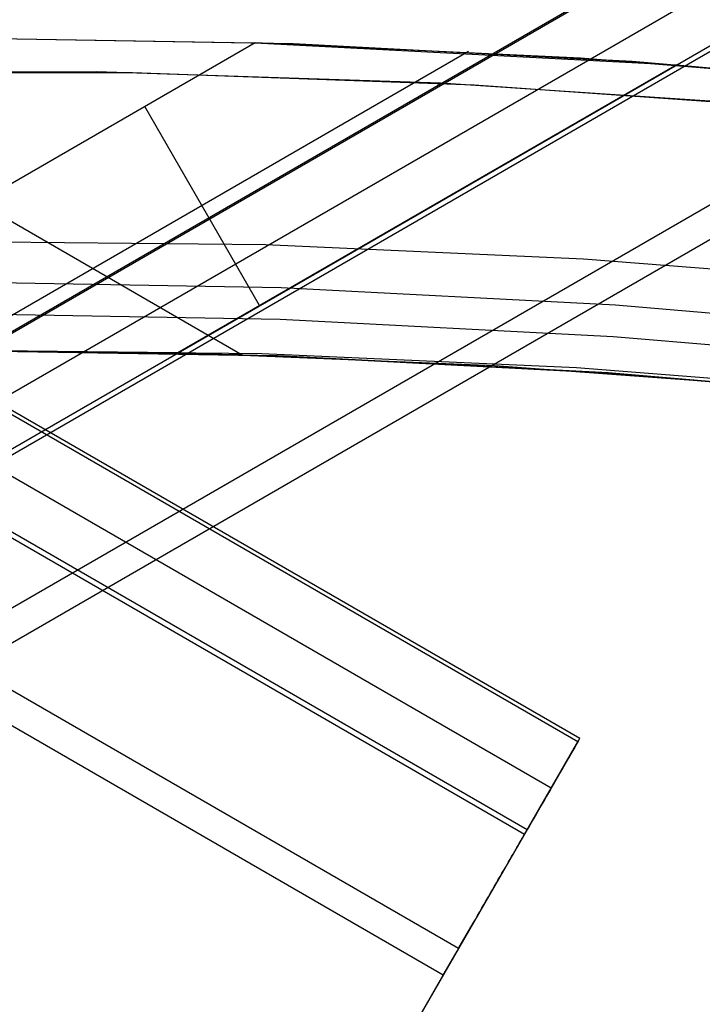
# Model space of a CAD drawing. Header units: millimetres. Extents: x 6239 to 7218, y -13987 to -13139.
# Tile 214 of 256: x 6729 to 6734, y -13391 to -13384. Entities that reach past the tile are written whole.
import ezdxf

# ---------------------------------------------------------------- set-up
doc = ezdxf.new("R2010")
doc.units = ezdxf.units.MM
doc.layers.add('color', color=7, linetype='Continuous')

msp = doc.modelspace()

# ---------------------------------------------------------------- linework, layer by layer
at = {"color": 7, "true_color": 0xffffff}
for p, q in [((7156.8056, -13139.2647, 53.6559), (6723.802, -13389.2595, 53.6559)), ((7156.8056, -13139.2647, 53.6559), (6723.802, -13389.2595, 53.6559)), ((6723.8061, -13389.2668, 54.4845), (7156.8098, -13139.272, 54.4845)), ((6300.1286, -13139.3067, 78.3645), (6733.1322, -13389.3015, 78.3645)), ((6300.1286, -13139.3067, 78.3645), (6733.1322, -13389.3015, 78.3645)), ((6733.1451, -13389.2793, 78.1396), (6300.1414, -13139.2845, 78.1396)), ((7157.0025, -13139.6057, 51.9508), (6723.9988, -13389.6004, 51.9508)), ((6299.9317, -13139.6476, 80.0697), (6732.9354, -13389.6424, 80.0697)), ((7157.1803, -13139.9137, 54.8552), (6724.1767, -13389.9085, 54.8552)), ((7157.1803, -13139.9137, 54.8552), (6724.1767, -13389.9085, 54.8552)), ((6299.7349, -13139.9886, 81.7748), (6732.7386, -13389.9833, 81.7748)), ((6299.7349, -13139.9886, 81.7748), (6732.7386, -13389.9833, 81.7748)), ((6299.7539, -13139.9557, 77.1652), (6732.7575, -13389.9505, 77.1652)), ((6299.7539, -13139.9557, 77.1652), (6732.7575, -13389.9505, 77.1652)), ((7157.1993, -13139.9466, 50.2456), (6724.1956, -13389.9414, 50.2456)), ((7157.1993, -13139.9466, 50.2456), (6724.1956, -13389.9414, 50.2456)), ((6724.6828, -13390.7852, 49.4706), (7157.6865, -13140.7904, 49.4706)), ((6732.2514, -13390.8272, 82.5499), (6299.2477, -13140.8324, 82.5499)), ((7157.799, -13140.9852, 49.4962), (6724.7953, -13390.98, 49.4962)), ((7157.799, -13140.9852, 49.4962), (6724.7953, -13390.98, 49.4962)), ((6732.1389, -13391.022, 82.5242), (6299.1352, -13141.0272, 82.5242)), ((6732.1389, -13391.022, 82.5242), (6299.1352, -13141.0272, 82.5242)), ((6726.6538, -13384.141, 76.558), (6730.656, -13386.4517, 76.558)), ((6726.6538, -13384.141, 76.558), (6730.656, -13386.4517, 76.558)), ((6730.7536, -13384.1536, 55.4769), (6726.7965, -13386.4383, 55.4769)), ((6730.7536, -13384.1536, 55.4769), (6726.7965, -13386.4383, 55.4769)), ((6731.0073, -13384.1619, 47.975), (6728.4792, -13384.1183, 47.975)), ((6731.0073, -13384.1619, 89.3497), (6728.4792, -13384.1183, 89.3497)), ((6731.0339, -13384.1629, 68.6623), (6728.4792, -13384.1183, 68.6623)), ((6731.0073, -13384.1619, 89.3497), (6728.4792, -13384.1183, 89.3497)), ((6731.0073, -13384.1619, 47.975), (6728.4792, -13384.1183, 47.975)), ((6733.1496, -13384.2674, 55.7763), (6730.7536, -13384.1536, 55.4769)), ((6730.7536, -13384.1536, 55.4769), (6733.8574, -13384.316, 48.1457)), ((6730.7536, -13384.1536, 55.4769), (6733.8574, -13384.316, 48.1457)), ((6733.1496, -13384.2674, 55.7763), (6730.7536, -13384.1536, 55.4769)), ((6733.5323, -13384.2928, 47.975), (6731.0073, -13384.1619, 47.975)), ((6733.5323, -13384.2928, 89.3497), (6731.0073, -13384.1619, 89.3497)), ((6733.5323, -13384.2928, 89.3497), (6731.0073, -13384.1619, 89.3497)), ((6733.5323, -13384.2928, 47.975), (6731.0073, -13384.1619, 47.975)), ((6733.5855, -13384.2965, 68.6623), (6731.0339, -13384.1629, 68.6623)), ((6732.3252, -13384.2193, 51.8267), (6728.5165, -13386.4183, 51.8267)), ((6735.5483, -13384.4602, 56.0917), (6733.1496, -13384.2674, 55.7763)), ((6735.5483, -13384.4602, 56.0917), (6733.1496, -13384.2674, 55.7763)), ((6736.0513, -13384.5108, 47.975), (6733.5323, -13384.2928, 47.975)), ((6736.0513, -13384.5108, 89.3497), (6733.5323, -13384.2928, 89.3497)), ((6736.0513, -13384.5108, 89.3497), (6733.5323, -13384.2928, 89.3497)), ((6736.0513, -13384.5108, 47.975), (6733.5323, -13384.2928, 47.975)), ((6736.1308, -13384.5191, 68.6623), (6733.5855, -13384.2965, 68.6623)), ((6733.8574, -13384.316, 48.1457), (6730.1808, -13386.4387, 48.1457)), ((6733.8574, -13384.316, 48.1457), (6730.1808, -13386.4387, 48.1457)), ((6733.8574, -13384.316, 48.1457), (6736.1592, -13384.5221, 48.4526)), ((6733.8574, -13384.316, 48.1457), (6736.1592, -13384.5221, 48.4526)), ((6730.7852, -13386.0898, 48.1457), (6729.9389, -13384.624, 55.4769)), ((6730.8277, -13385.6436, 46.475), (6728.4792, -13385.6183, 46.475)), ((6730.8277, -13385.6436, 46.475), (6728.4792, -13385.6183, 46.475)), ((6733.174, -13385.7482, 46.475), (6730.8277, -13385.6436, 46.475)), ((6733.174, -13385.7482, 46.475), (6730.8277, -13385.6436, 46.475)), ((6735.5154, -13385.9318, 46.475), (6733.174, -13385.7482, 46.475)), ((6735.5154, -13385.9318, 46.475), (6733.174, -13385.7482, 46.475)), ((6730.9452, -13385.9587, 88.6051), (6728.4792, -13385.9162, 88.6051)), ((6730.9452, -13385.9587, 88.6051), (6728.4792, -13385.9162, 88.6051)), ((6733.4083, -13386.0864, 88.6051), (6730.9452, -13385.9587, 88.6051)), ((6733.4083, -13386.0864, 88.6051), (6730.9452, -13385.9587, 88.6051)), ((6735.8654, -13386.299, 88.6051), (6733.4083, -13386.0864, 88.6051)), ((6735.8654, -13386.299, 88.6051), (6733.4083, -13386.0864, 88.6051)), ((6730.9372, -13386.1918, 89.0308), (6728.4792, -13386.1494, 89.0308)), ((6730.9372, -13386.1918, 89.0308), (6728.4792, -13386.1494, 89.0308)), ((6733.3922, -13386.319, 89.0308), (6730.9372, -13386.1918, 89.0308)), ((6733.3922, -13386.319, 89.0308), (6730.9372, -13386.1918, 89.0308)), ((6735.8413, -13386.5309, 89.0308), (6733.3922, -13386.319, 89.0308)), ((6735.8413, -13386.5309, 89.0308), (6733.3922, -13386.319, 89.0308)), ((6728.4792, -13386.4183, 89.3497), (6730.9279, -13386.4606, 89.3497)), ((6728.4792, -13386.4183, 55.6672), (6730.8629, -13386.4584, 55.9504)), ((6730.1808, -13386.4387, 48.1457), (6728.4792, -13386.4183, 51.9075)), ((6730.656, -13386.4517, 76.558), (6728.4792, -13386.4183, 76.3134)), ((6728.4792, -13386.4183, 81.147), (6730.656, -13386.4517, 76.558)), ((6728.4792, -13386.4183, 89.3497), (6730.9279, -13386.4606, 89.3497)), ((6728.4792, -13386.4183, 46.475), (6730.9279, -13386.4606, 46.475)), ((6730.9184, -13386.4602, 67.9123), (6728.4792, -13386.4183, 67.9123)), ((6728.4792, -13386.4183, 46.475), (6730.9279, -13386.4606, 46.475)), ((6728.4792, -13386.4183, 81.147), (6730.656, -13386.4517, 76.558)), ((6730.656, -13386.4517, 76.558), (6728.4792, -13386.4183, 76.3134)), ((6730.1808, -13386.4387, 48.1457), (6728.4792, -13386.4183, 51.9075)), ((6728.4792, -13386.4183, 55.6672), (6730.8629, -13386.4584, 55.9504)), ((6730.8014, -13386.4463, 88.1), (6728.4792, -13386.4213, 88.1)), ((6730.8014, -13386.4463, 88.1), (6728.4792, -13386.4213, 88.1)), ((6732.5162, -13386.5333, 48.4342), (6730.1808, -13386.4387, 48.1457)), ((6732.5162, -13386.5333, 48.4342), (6730.1808, -13386.4387, 48.1457)), ((6733.1214, -13386.5497, 88.1), (6730.8014, -13386.4463, 88.1)), ((6733.1214, -13386.5497, 88.1), (6730.8014, -13386.4463, 88.1)), ((6730.8629, -13386.4584, 55.9504), (6733.2531, -13386.5791, 56.2504)), ((6730.8629, -13386.4584, 55.9504), (6733.2531, -13386.5791, 56.2504)), ((6733.3546, -13386.586, 67.9123), (6730.9184, -13386.4602, 67.9123)), ((6730.9279, -13386.4606, 89.3497), (6733.3736, -13386.5873, 89.3497)), ((6730.9279, -13386.4606, 89.3497), (6733.3736, -13386.5873, 89.3497)), ((6730.9279, -13386.4606, 46.475), (6733.3736, -13386.5873, 46.475)), ((6730.9279, -13386.4606, 46.475), (6733.3736, -13386.5873, 46.475)), ((6734.8551, -13386.7054, 48.7386), (6732.5162, -13386.5333, 48.4342)), ((6734.8551, -13386.7054, 48.7386), (6732.5162, -13386.5333, 48.4342)), ((6735.4366, -13386.7313, 88.1), (6733.1214, -13386.5497, 88.1)), ((6735.4366, -13386.7313, 88.1), (6733.1214, -13386.5497, 88.1)), ((6733.2531, -13386.5791, 56.2504), (6735.6457, -13386.7812, 56.567)), ((6733.2531, -13386.5791, 56.2504), (6735.6457, -13386.7812, 56.567)), ((6735.7851, -13386.7955, 67.9123), (6733.3546, -13386.586, 67.9123)), ((6733.3736, -13386.5873, 89.3497), (6735.8135, -13386.7984, 89.3497)), ((6733.3736, -13386.5873, 89.3497), (6735.8135, -13386.7984, 89.3497)), ((6733.3736, -13386.5873, 46.475), (6735.8135, -13386.7984, 46.475)), ((6733.3736, -13386.5873, 46.475), (6735.8135, -13386.7984, 46.475)), ((6733.1356, -13389.2958, 78.3336), (6725.2152, -13403.0142, 78.3336)), ((6732.7386, -13389.9833, 81.7748), (6733.1322, -13389.3015, 78.3645)), ((6732.7386, -13389.9833, 81.7748), (6733.1322, -13389.3015, 78.3645)), ((6733.1248, -13389.3143, 77.8581), (6733.1198, -13389.3231, 77.8255)), ((6733.1248, -13389.3143, 77.8581), (6733.1198, -13389.3231, 77.8255)), ((6733.1294, -13389.3065, 77.891), (6733.1248, -13389.3143, 77.8581)), ((6733.1294, -13389.3065, 77.891), (6733.1248, -13389.3143, 77.8581)), ((6733.1333, -13389.2996, 77.9242), (6733.1294, -13389.3065, 77.891)), ((6733.1333, -13389.2996, 77.9242), (6733.1294, -13389.3065, 77.891)), ((6733.1322, -13389.3015, 78.3645), (6733.1358, -13389.2953, 78.3311)), ((6733.1322, -13389.3015, 78.3645), (6733.1358, -13389.2953, 78.3311)), ((6733.1367, -13389.2937, 77.9577), (6733.1333, -13389.2996, 77.9242)), ((6733.1367, -13389.2937, 77.9577), (6733.1333, -13389.2996, 77.9242)), ((6733.1358, -13389.2953, 78.3311), (6733.1388, -13389.2902, 78.2975)), ((6733.1358, -13389.2953, 78.3311), (6733.1388, -13389.2902, 78.2975)), ((6733.1395, -13389.2889, 77.9914), (6733.1367, -13389.2937, 77.9577)), ((6733.1395, -13389.2889, 77.9914), (6733.1367, -13389.2937, 77.9577)), ((6733.1388, -13389.2902, 78.2975), (6733.1412, -13389.286, 78.2637)), ((6733.1388, -13389.2902, 78.2975), (6733.1412, -13389.286, 78.2637)), ((6733.1418, -13389.285, 78.0252), (6733.1395, -13389.2889, 77.9914)), ((6733.1418, -13389.285, 78.0252), (6733.1395, -13389.2889, 77.9914)), ((6733.1412, -13389.286, 78.2637), (6733.143, -13389.2828, 78.2297)), ((6733.1412, -13389.286, 78.2637), (6733.143, -13389.2828, 78.2297)), ((6733.1434, -13389.2821, 78.0592), (6733.1418, -13389.285, 78.0252)), ((6733.1434, -13389.2821, 78.0592), (6733.1418, -13389.285, 78.0252)), ((6733.143, -13389.2828, 78.2297), (6733.1443, -13389.2807, 78.1957)), ((6733.143, -13389.2828, 78.2297), (6733.1443, -13389.2807, 78.1957)), ((6733.1445, -13389.2802, 78.0933), (6733.1434, -13389.2821, 78.0592)), ((6733.1445, -13389.2802, 78.0933), (6733.1434, -13389.2821, 78.0592)), ((6733.1443, -13389.2807, 78.1957), (6733.1449, -13389.2795, 78.1616)), ((6733.1443, -13389.2807, 78.1957), (6733.1449, -13389.2795, 78.1616)), ((6733.145, -13389.2794, 78.1274), (6733.1445, -13389.2802, 78.0933)), ((6733.145, -13389.2794, 78.1274), (6733.1445, -13389.2802, 78.0933)), ((6733.1449, -13389.2795, 78.1616), (6733.145, -13389.2794, 78.1274)), ((6733.1449, -13389.2795, 78.1616), (6733.145, -13389.2794, 78.1274)), ((6733.0862, -13389.3813, 77.6687), (6733.0779, -13389.3957, 77.6389)), ((6733.0862, -13389.3813, 77.6687), (6733.0779, -13389.3957, 77.6389)), ((6733.0939, -13389.3678, 77.6991), (6733.0862, -13389.3813, 77.6687)), ((6733.0939, -13389.3678, 77.6991), (6733.0862, -13389.3813, 77.6687)), ((6733.1012, -13389.3552, 77.7301), (6733.0939, -13389.3678, 77.6991)), ((6733.1012, -13389.3552, 77.7301), (6733.0939, -13389.3678, 77.6991)), ((6733.1079, -13389.3436, 77.7614), (6733.1012, -13389.3552, 77.7301)), ((6733.1079, -13389.3436, 77.7614), (6733.1012, -13389.3552, 77.7301)), ((6733.1141, -13389.3329, 77.7933), (6733.1079, -13389.3436, 77.7614)), ((6733.1141, -13389.3329, 77.7933), (6733.1079, -13389.3436, 77.7614)), ((6733.1198, -13389.3231, 77.8255), (6733.1141, -13389.3329, 77.7933)), ((6733.1198, -13389.3231, 77.8255), (6733.1141, -13389.3329, 77.7933)), ((6733.05, -13389.4439, 77.553), (6733.0398, -13389.4617, 77.5257)), ((6733.05, -13389.4439, 77.553), (6733.0398, -13389.4617, 77.5257)), ((6733.0598, -13389.427, 77.581), (6733.05, -13389.4439, 77.553)), ((6733.0598, -13389.427, 77.581), (6733.05, -13389.4439, 77.553)), ((6733.0691, -13389.4109, 77.6096), (6733.0598, -13389.427, 77.581)), ((6733.0691, -13389.4109, 77.6096), (6733.0598, -13389.427, 77.581)), ((6733.0779, -13389.3957, 77.6389), (6733.0691, -13389.4109, 77.6096)), ((6733.0779, -13389.3957, 77.6389), (6733.0691, -13389.4109, 77.6096)), ((6733.0063, -13389.5196, 77.4482), (6732.9943, -13389.5404, 77.4239)), ((6733.0063, -13389.5196, 77.4482), (6732.9943, -13389.5404, 77.4239)), ((6733.0179, -13389.4995, 77.4733), (6733.0063, -13389.5196, 77.4482)), ((6733.0179, -13389.4995, 77.4733), (6733.0063, -13389.5196, 77.4482)), ((6733.029, -13389.4802, 77.4991), (6733.0179, -13389.4995, 77.4733)), ((6733.029, -13389.4802, 77.4991), (6733.0179, -13389.4995, 77.4733)), ((6733.0398, -13389.4617, 77.5257), (6733.029, -13389.4802, 77.4991)), ((6733.0398, -13389.4617, 77.5257), (6733.029, -13389.4802, 77.4991)), ((6732.9691, -13389.5841, 77.3779), (6732.9559, -13389.607, 77.3562)), ((6732.9691, -13389.5841, 77.3779), (6732.9559, -13389.607, 77.3562)), ((6732.9819, -13389.5619, 77.4005), (6732.9691, -13389.5841, 77.3779)), ((6732.9819, -13389.5619, 77.4005), (6732.9691, -13389.5841, 77.3779)), ((6732.9943, -13389.5404, 77.4239), (6732.9819, -13389.5619, 77.4005)), ((6732.9943, -13389.5404, 77.4239), (6732.9819, -13389.5619, 77.4005)), ((6732.9284, -13389.6545, 77.3156), (6732.9142, -13389.6792, 77.2968)), ((6732.9284, -13389.6545, 77.3156), (6732.9142, -13389.6792, 77.2968)), ((6732.9423, -13389.6305, 77.3355), (6732.9284, -13389.6545, 77.3156)), ((6732.9423, -13389.6305, 77.3355), (6732.9284, -13389.6545, 77.3156)), ((6732.9559, -13389.607, 77.3562), (6732.9423, -13389.6305, 77.3355)), ((6732.9559, -13389.607, 77.3562), (6732.9423, -13389.6305, 77.3355)), ((6732.8848, -13389.7301, 77.262), (6732.8697, -13389.7563, 77.2462)), ((6732.8848, -13389.7301, 77.262), (6732.8697, -13389.7563, 77.2462)), ((6732.8996, -13389.7044, 77.2789), (6732.8848, -13389.7301, 77.262)), ((6732.8996, -13389.7044, 77.2789), (6732.8848, -13389.7301, 77.262)), ((6732.9142, -13389.6792, 77.2968), (6732.8996, -13389.7044, 77.2789)), ((6732.9142, -13389.6792, 77.2968), (6732.8996, -13389.7044, 77.2789)), ((6732.8387, -13389.81, 77.2176), (6732.8228, -13389.8374, 77.2049)), ((6732.8387, -13389.81, 77.2176), (6732.8228, -13389.8374, 77.2049)), ((6732.8543, -13389.7829, 77.2313), (6732.8387, -13389.81, 77.2176)), ((6732.8543, -13389.7829, 77.2313), (6732.8387, -13389.81, 77.2176)), ((6732.8697, -13389.7563, 77.2462), (6732.8543, -13389.7829, 77.2313)), ((6732.8697, -13389.7563, 77.2462), (6732.8543, -13389.7829, 77.2313)), ((6732.7905, -13389.8934, 77.1828), (6732.7741, -13389.9218, 77.1734)), ((6732.7905, -13389.8934, 77.1828), (6732.7741, -13389.9218, 77.1734)), ((6732.8068, -13389.8652, 77.1933), (6732.7905, -13389.8934, 77.1828)), ((6732.8068, -13389.8652, 77.1933), (6732.7905, -13389.8934, 77.1828)), ((6732.8228, -13389.8374, 77.2049), (6732.8068, -13389.8652, 77.1933)), ((6732.8228, -13389.8374, 77.2049), (6732.8068, -13389.8652, 77.1933)), ((6732.7575, -13389.9505, 77.1652), (6725.7249, -13402.1314, 73.918)), ((6732.7575, -13389.9505, 77.1652), (6725.7249, -13402.1314, 73.918)), ((6732.7741, -13389.9218, 77.1734), (6732.7575, -13389.9505, 77.1652)), ((6732.7741, -13389.9218, 77.1734), (6732.7575, -13389.9505, 77.1652)), ((6732.6981, -13390.0535, 81.9991), (6732.7055, -13390.0406, 81.9683)), ((6732.6981, -13390.0535, 81.9991), (6732.7055, -13390.0406, 81.9683)), ((6732.7055, -13390.0406, 81.9683), (6732.7124, -13390.0287, 81.9371)), ((6732.7055, -13390.0406, 81.9683), (6732.7124, -13390.0287, 81.9371)), ((6732.7124, -13390.0287, 81.9371), (6732.7187, -13390.0177, 81.9054)), ((6732.7124, -13390.0287, 81.9371), (6732.7187, -13390.0177, 81.9054)), ((6732.7187, -13390.0177, 81.9054), (6732.7245, -13390.0077, 81.8733)), ((6732.7187, -13390.0177, 81.9054), (6732.7245, -13390.0077, 81.8733)), ((6732.7245, -13390.0077, 81.8733), (6732.7298, -13389.9986, 81.8408)), ((6732.7245, -13390.0077, 81.8733), (6732.7298, -13389.9986, 81.8408)), ((6732.7298, -13389.9986, 81.8408), (6732.7344, -13389.9905, 81.8079)), ((6732.7298, -13389.9986, 81.8408), (6732.7344, -13389.9905, 81.8079)), ((6732.7344, -13389.9905, 81.8079), (6732.7386, -13389.9833, 81.7748)), ((6732.7344, -13389.9905, 81.8079), (6732.7386, -13389.9833, 81.7748)), ((6732.6534, -13390.1308, 82.1444), (6732.6633, -13390.1136, 82.1166)), ((6732.6534, -13390.1308, 82.1444), (6732.6633, -13390.1136, 82.1166)), ((6732.6633, -13390.1136, 82.1166), (6732.6728, -13390.0973, 82.0881)), ((6732.6633, -13390.1136, 82.1166), (6732.6728, -13390.0973, 82.0881)), ((6732.6728, -13390.0973, 82.0881), (6732.6817, -13390.0818, 82.059)), ((6732.6728, -13390.0973, 82.0881), (6732.6817, -13390.0818, 82.059)), ((6732.6817, -13390.0818, 82.059), (6732.6902, -13390.0672, 82.0293)), ((6732.6817, -13390.0818, 82.059), (6732.6902, -13390.0672, 82.0293)), ((6732.6902, -13390.0672, 82.0293), (6732.6981, -13390.0535, 81.9991)), ((6732.6902, -13390.0672, 82.0293), (6732.6981, -13390.0535, 81.9991)), ((6732.6209, -13390.1871, 82.2235), (6732.6322, -13390.1676, 82.1979)), ((6732.6209, -13390.1871, 82.2235), (6732.6322, -13390.1676, 82.1979)), ((6732.6322, -13390.1676, 82.1979), (6732.643, -13390.1488, 82.1715)), ((6732.6322, -13390.1676, 82.1979), (6732.643, -13390.1488, 82.1715)), ((6732.643, -13390.1488, 82.1715), (6732.6534, -13390.1308, 82.1444)), ((6732.643, -13390.1488, 82.1715), (6732.6534, -13390.1308, 82.1444)), ((6732.5716, -13390.2725, 82.3178), (6732.5845, -13390.2501, 82.2955)), ((6732.5716, -13390.2725, 82.3178), (6732.5845, -13390.2501, 82.2955)), ((6732.5845, -13390.2501, 82.2955), (6732.5971, -13390.2284, 82.2724)), ((6732.5845, -13390.2501, 82.2955), (6732.5971, -13390.2284, 82.2724)), ((6732.5971, -13390.2284, 82.2724), (6732.6092, -13390.2074, 82.2483)), ((6732.5971, -13390.2284, 82.2724), (6732.6092, -13390.2074, 82.2483)), ((6732.6092, -13390.2074, 82.2483), (6732.6209, -13390.1871, 82.2235)), ((6732.6092, -13390.2074, 82.2483), (6732.6209, -13390.1871, 82.2235)), ((6732.5307, -13390.3434, 82.3793), (6732.5447, -13390.3192, 82.3598)), ((6732.5307, -13390.3434, 82.3793), (6732.5447, -13390.3192, 82.3598)), ((6732.5447, -13390.3192, 82.3598), (6732.5583, -13390.2955, 82.3393)), ((6732.5447, -13390.3192, 82.3598), (6732.5583, -13390.2955, 82.3393)), ((6732.5583, -13390.2955, 82.3393), (6732.5716, -13390.2725, 82.3178)), ((6732.5583, -13390.2955, 82.3393), (6732.5716, -13390.2725, 82.3178)), ((6732.4868, -13390.4194, 82.4321), (6732.5017, -13390.3936, 82.4155)), ((6732.4868, -13390.4194, 82.4321), (6732.5017, -13390.3936, 82.4155)), ((6732.5017, -13390.3936, 82.4155), (6732.5163, -13390.3682, 82.3979)), ((6732.5017, -13390.3936, 82.4155), (6732.5163, -13390.3682, 82.3979)), ((6732.5163, -13390.3682, 82.3979), (6732.5307, -13390.3434, 82.3793)), ((6732.5163, -13390.3682, 82.3979), (6732.5307, -13390.3434, 82.3793)), ((6732.4404, -13390.4997, 82.4756), (6732.4561, -13390.4725, 82.4622)), ((6732.4404, -13390.4997, 82.4756), (6732.4561, -13390.4725, 82.4622)), ((6732.4561, -13390.4725, 82.4622), (6732.4716, -13390.4458, 82.4476)), ((6732.4561, -13390.4725, 82.4622), (6732.4716, -13390.4458, 82.4476)), ((6732.4716, -13390.4458, 82.4476), (6732.4868, -13390.4194, 82.4321)), ((6732.4716, -13390.4458, 82.4476), (6732.4868, -13390.4194, 82.4321)), ((6732.4084, -13390.5552, 82.4993), (6732.4245, -13390.5273, 82.488)), ((6732.4084, -13390.5552, 82.4993), (6732.4245, -13390.5273, 82.488)), ((6732.4245, -13390.5273, 82.488), (6732.4404, -13390.4997, 82.4756)), ((6732.4245, -13390.5273, 82.488), (6732.4404, -13390.4997, 82.4756)), ((6732.3591, -13390.6407, 82.5264), (6732.3757, -13390.6119, 82.5185)), ((6732.3591, -13390.6407, 82.5264), (6732.3757, -13390.6119, 82.5185)), ((6732.3757, -13390.6119, 82.5185), (6732.3921, -13390.5834, 82.5094)), ((6732.3757, -13390.6119, 82.5185), (6732.3921, -13390.5834, 82.5094)), ((6732.3921, -13390.5834, 82.5094), (6732.4084, -13390.5552, 82.4993)), ((6732.3921, -13390.5834, 82.5094), (6732.4084, -13390.5552, 82.4993)), ((6732.3255, -13390.6988, 82.5388), (6732.3423, -13390.6697, 82.5332)), ((6732.3255, -13390.6988, 82.5388), (6732.3423, -13390.6697, 82.5332)), ((6732.3423, -13390.6697, 82.5332), (6732.3591, -13390.6407, 82.5264)), ((6732.3423, -13390.6697, 82.5332), (6732.3591, -13390.6407, 82.5264)), ((6732.2745, -13390.7871, 82.5488), (6732.2916, -13390.7576, 82.5466)), ((6732.2745, -13390.7871, 82.5488), (6732.2916, -13390.7576, 82.5466)), ((6732.2916, -13390.7576, 82.5466), (6732.3086, -13390.7282, 82.5433)), ((6732.2916, -13390.7576, 82.5466), (6732.3086, -13390.7282, 82.5433)), ((6732.3086, -13390.7282, 82.5433), (6732.3255, -13390.6988, 82.5388)), ((6732.3086, -13390.7282, 82.5433), (6732.3255, -13390.6988, 82.5388)), ((6732.2404, -13390.8462, 82.5496), (6732.2575, -13390.8167, 82.5498)), ((6732.2404, -13390.8462, 82.5496), (6732.2575, -13390.8167, 82.5498)), ((6732.2575, -13390.8167, 82.5498), (6732.2745, -13390.7871, 82.5488)), ((6732.2575, -13390.8167, 82.5498), (6732.2745, -13390.7871, 82.5488)), ((6732.1893, -13390.9347, 82.5421), (6732.2063, -13390.9053, 82.5458)), ((6732.1893, -13390.9347, 82.5421), (6732.2063, -13390.9053, 82.5458)), ((6732.2063, -13390.9053, 82.5458), (6732.2233, -13390.8758, 82.5483)), ((6732.2063, -13390.9053, 82.5458), (6732.2233, -13390.8758, 82.5483)), ((6732.2233, -13390.8758, 82.5483), (6732.2404, -13390.8462, 82.5496)), ((6732.2233, -13390.8758, 82.5483), (6732.2404, -13390.8462, 82.5496)), ((6732.1556, -13390.9931, 82.5313), (6732.1724, -13390.9639, 82.5373)), ((6732.1556, -13390.9931, 82.5313), (6732.1724, -13390.9639, 82.5373)), ((6732.1724, -13390.9639, 82.5373), (6732.1893, -13390.9347, 82.5421)), ((6732.1724, -13390.9639, 82.5373), (6732.1893, -13390.9347, 82.5421)), ((6725.1063, -13403.2029, 79.277), (6732.1389, -13391.022, 82.5242)), ((6725.1063, -13403.2029, 79.277), (6732.1389, -13391.022, 82.5242)), ((6732.1389, -13391.022, 82.5242), (6732.1556, -13390.9931, 82.5313)), ((6732.1389, -13391.022, 82.5242), (6732.1556, -13390.9931, 82.5313))]:
    msp.add_line(p, q, dxfattribs=at)
at = {"layer": 'color', "color": 254, "true_color": 0xcad1ee}
for p, q in [((6729.5821, -13384.3691, 23.2984), (6727.0453, -13384.3749, 23.2984)), ((6729.5821, -13384.3691, 23.2984), (6727.0453, -13384.3749, 23.2984)), ((6727.3273, -13384.3699, 43.5), (6729.8474, -13384.3736, 43.5)), ((6727.3273, -13384.3699, 43.5), (6729.8474, -13384.3736, 43.5)), ((6727.3273, -13384.3699, 33.3992), (6729.8474, -13384.3736, 33.3992)), ((6732.1175, -13384.4515, 23.2984), (6729.5821, -13384.3691, 23.2984)), ((6732.1175, -13384.4515, 23.2984), (6729.5821, -13384.3691, 23.2984)), ((6729.8474, -13384.3736, 43.5), (6732.3658, -13384.4643, 43.5)), ((6729.8474, -13384.3736, 43.5), (6732.3658, -13384.4643, 43.5)), ((6729.8474, -13384.3736, 33.3992), (6732.3658, -13384.4643, 33.3992)), ((6734.6486, -13384.6219, 23.2984), (6732.1175, -13384.4515, 23.2984)), ((6734.6486, -13384.6219, 23.2984), (6732.1175, -13384.4515, 23.2984)), ((6732.3658, -13384.4643, 43.5), (6734.8796, -13384.6419, 43.5)), ((6732.3658, -13384.4643, 43.5), (6734.8796, -13384.6419, 43.5)), ((6732.3658, -13384.4643, 33.3992), (6734.8796, -13384.6419, 33.3992))]:
    msp.add_line(p, q, dxfattribs=at)
at = {"layer": 'color'}
for p, q in [((6727.3273, -13384.3699, 43.5), (6729.8474, -13384.3736, 43.5)), ((6729.8474, -13384.3736, 43.5), (6732.3658, -13384.4643, 43.5)), ((6732.3658, -13384.4643, 43.5), (6734.8796, -13384.6419, 43.5))]:
    msp.add_line(p, q, dxfattribs=at)

doc.saveas('drawing.dxf')
